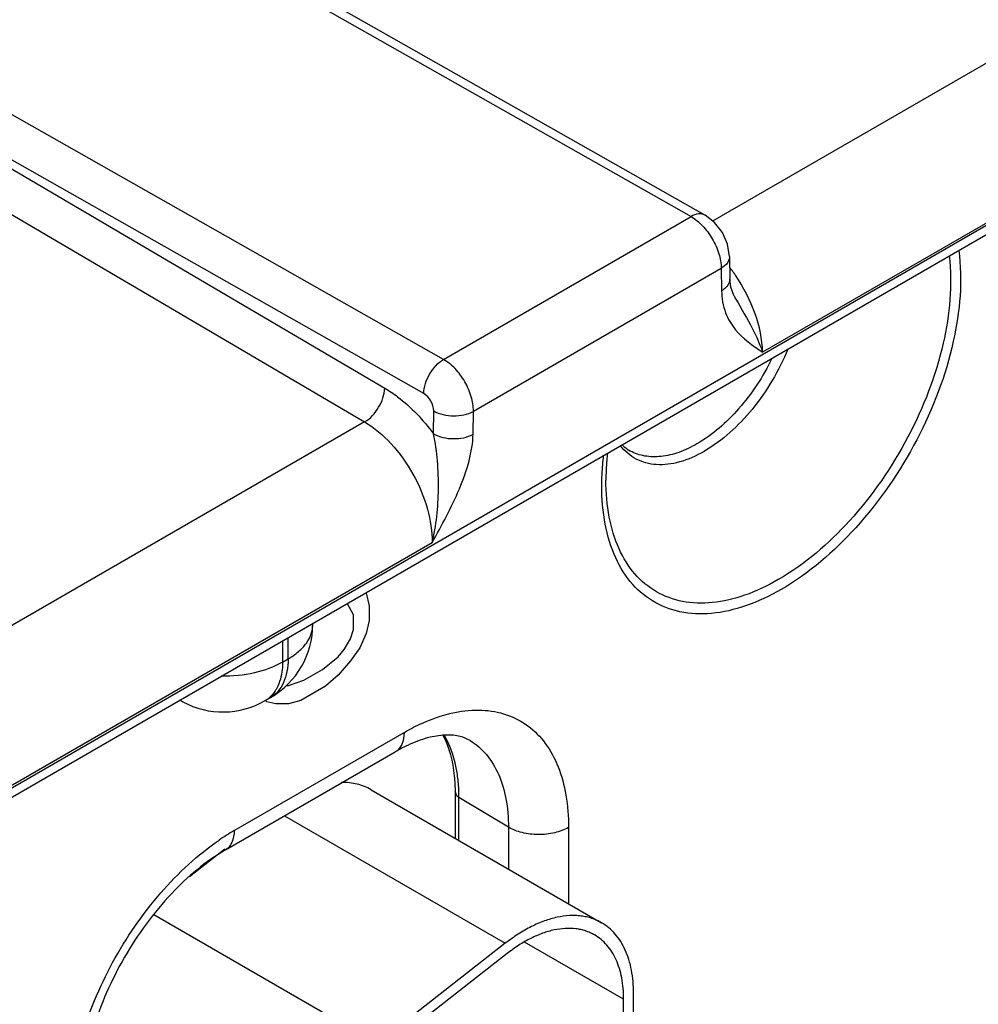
# Model space of a CAD drawing. Header units: inches. Extents: x 0 to 34, y 0 to 22.
# Tile 24 of 64: x 8.175 to 8.858, y 16.479 to 17.18. Entities that reach past the tile are written whole.
import ezdxf

# ---------------------------------------------------------------- set-up
doc = ezdxf.new("R2010")
doc.units = ezdxf.units.IN
doc.header["$LTSCALE"] = 1.87
doc.header["$MEASUREMENT"] = 0
doc.layers.get('0').update_dxf_attribs({"linetype": 'CONTINUOUS'})
doc.layers.add('03___PRT_ALL_CURVES', color=7, linetype='CONTINUOUS')

msp = doc.modelspace()

# ---------------------------------------------------------------- linework, layer by layer
at = {"color": 7, "linetype": 'CONTINUOUS'}
for p, q in [((10.54773, 18.00641), (7.9525, 16.50795)), ((7.94855, 16.49925), (10.54379, 17.9977)), ((9.07847, 17.27365), (8.66849, 17.03693)), ((8.24631, 17.27092), (8.65308, 17.04008)), ((8.25631, 17.27191), (8.66307, 17.04108)), ((9.12643, 17.18753), (8.70405, 16.94365)), ((8.47699, 16.93841), (8.0701, 17.16918)), ((8.05608, 17.14083), (8.43513, 16.91809)), ((8.46297, 16.91413), (8.05609, 17.1449)), ((8.04182, 17.11669), (8.42086, 16.89395)), ((8.47699, 16.93841), (8.65308, 17.04008)), ((8.68046, 17.01178), (8.6807, 16.99579)), ((8.49827, 16.9015), (8.6746, 17.00331)), ((8.6746, 17.00331), (8.67484, 16.98732)), ((8.68358, 16.98401), (8.68359, 16.98399)), ((8.46974, 16.88551), (8.46998, 16.90178)), ((8.49802, 16.88522), (8.49827, 16.9015)), ((8.42086, 16.89395), (8.01088, 16.65724)), ((8.59253, 16.85245), (8.59253, 16.8525)), ((8.46882, 16.80783), (8.04644, 16.56395)), ((8.38394, 16.74981), (8.38394, 16.75063)), ((8.36243, 16.73821), (8.36243, 16.72304)), ((8.36637, 16.72531), (8.36637, 16.74049)), ((8.36243, 16.72304), (8.36637, 16.72531)), ((8.29159, 16.69469), (8.28924, 16.69595)), ((8.35001, 16.69558), (8.35394, 16.69785)), ((8.32799, 16.6031), (8.4489, 16.67292)), ((8.32177, 16.58937), (8.44269, 16.65919)), ((8.4254, 16.63222), (8.58945, 16.5375)), ((8.48545, 16.59755), (8.48545, 16.63021)), ((8.48798, 16.59609), (8.48798, 16.6266)), ((8.52315, 16.60557), (8.48798, 16.6266)), ((8.36378, 16.61363), (8.52094, 16.52289)), ((8.52315, 16.60557), (8.52315, 16.57578)), ((8.56595, 16.60535), (8.56595, 16.55107)), ((8.32138, 16.58987), (8.29626, 16.57025)), ((8.27077, 16.54343), (8.42973, 16.45165)), ((8.60516, 16.48306), (8.53457, 16.52382)), ((8.52094, 16.52289), (8.42973, 16.45165)), ((8.52217, 16.51555), (8.43095, 16.44432)), ((8.60516, 16.10259), (8.60516, 16.48306)), ((8.61223, 16.10667), (8.61223, 16.48715))]:
    msp.add_line(p, q, dxfattribs=at)
for points in [[(8.68046, 17.01177), (8.6791, 17.02039), (8.67545, 17.02868), (8.66988, 17.03586), (8.66307, 17.04108)], [(8.68359, 16.98399), (8.6832, 16.98474), (8.6814, 16.98976), (8.6807, 16.99579)]]:
    msp.add_lwpolyline(points, dxfattribs=at)
for centre, radius, start, end in [((8.58504, 16.93057), 0.12053, 35.53726, 37.51707), ((8.58365, 16.92957), 0.12225, 34.26466, 35.5389), ((8.32394, 16.74981), 0.06, 300.00168, 359.99859), ((8.30107, 16.71232), 0.02002, 235.03357, 241.71767), ((8.32001, 16.74754), 0.06, 241.72739, 300.00049), ((8.33982, 16.71318), 0.02033, 300.05407, 311.78622), ((8.36587, 16.62666), 0.12211, 359.97001, 3.45161), ((8.41258, 16.45704), 0.16879, 120.07749, 124.36122)]:
    msp.add_arc(centre, radius, start, end, dxfattribs=at)
for points, knots in [([(8.66307, 17.04108), (8.66171, 17.04185), (8.65803, 17.0424), (8.65473, 17.04104), (8.65308, 17.04008)], [0, 0, 0, 0, 0.450552, 1, 1, 1, 1]), ([(8.65308, 17.04008), (8.65611, 17.03836), (8.66186, 17.03358), (8.6686, 17.02449), (8.67323, 17.01416), (8.67458, 17.0068), (8.6746, 17.00331)], [0, 0, 0, 0, 0.236876, 0.49981, 0.762848, 1, 1, 1, 1]), ([(8.84359, 17.01607), (8.84647, 16.99465), (8.84211, 16.9472), (8.81611, 16.87948), (8.77434, 16.81853), (8.73713, 16.78621), (8.71725, 16.77473)], [0, 0, 0, 0, 0.22783, 0.490229, 0.758046, 1, 1, 1, 1]), ([(8.68045, 17.01177), (8.68048, 17.01017), (8.67915, 17.00659), (8.67628, 17.00431), (8.6746, 17.00331)], [0, 0, 0, 0, 0.450437, 1, 1, 1, 1]), ([(8.83676, 17.01213), (8.83929, 16.99156), (8.83481, 16.9462), (8.8097, 16.88154), (8.76968, 16.82344), (8.73415, 16.79265), (8.71518, 16.7817)], [0, 0, 0, 0, 0.228594, 0.49104, 0.758446, 1, 1, 1, 1]), ([(8.6807, 16.99579), (8.68071, 16.99532), (8.68054, 16.99332), (8.67951, 16.99148), (8.67852, 16.99033)], [0, 0, 0, 0, 0.237384, 1, 1, 1, 1]), ([(8.70405, 16.94365), (8.70387, 16.9529), (8.69953, 16.97235), (8.69047, 16.98989), (8.68468, 16.9984)], [0, 0, 0, 0, 0.473369, 1, 1, 1, 1]), ([(8.67852, 16.99033), (8.67828, 16.99004), (8.67718, 16.98889), (8.67589, 16.98794), (8.67484, 16.98732)], [0, 0, 0, 0, 0.234925, 1, 1, 1, 1]), ([(8.67484, 16.98732), (8.67492, 16.98199), (8.67659, 16.972), (8.68603, 16.95587), (8.69704, 16.94833), (8.70405, 16.94365)], [0, 0, 0, 0, 0.290672, 0.540099, 1, 1, 1, 1]), ([(8.68359, 16.98399), (8.68747, 16.97696), (8.69527, 16.96404), (8.70169, 16.95031), (8.70405, 16.94365)], [0, 0, 0, 0, 0.531956, 1, 1, 1, 1]), ([(8.72196, 16.94569), (8.71568, 16.93033), (8.69932, 16.90269), (8.67554, 16.88056), (8.66246, 16.87301)], [0, 0, 0, 0, 0.523377, 1, 1, 1, 1]), ([(8.46297, 16.91413), (8.46301, 16.91895), (8.46627, 16.92843), (8.47285, 16.93602), (8.47699, 16.93841)], [0, 0, 0, 0, 0.501683, 1, 1, 1, 1]), ([(8.49827, 16.9015), (8.49828, 16.905), (8.497, 16.91239), (8.49245, 16.92277), (8.48576, 16.9319), (8.48002, 16.93669), (8.47699, 16.93841)], [0, 0, 0, 0, 0.237856, 0.500921, 0.763485, 1, 1, 1, 1]), ([(8.71066, 16.93905), (8.70439, 16.92622), (8.6893, 16.90323), (8.66853, 16.88482), (8.65734, 16.87835)], [0, 0, 0, 0, 0.525012, 1, 1, 1, 1]), ([(8.42086, 16.89395), (8.42502, 16.89635), (8.43162, 16.90388), (8.43502, 16.91329), (8.43513, 16.91809)], [0, 0, 0, 0, 0.499442, 1, 1, 1, 1]), ([(8.43513, 16.91809), (8.43831, 16.91622), (8.45149, 16.90726), (8.46254, 16.89538), (8.46974, 16.88551)], [0, 0, 0, 0, 0.231863, 1, 1, 1, 1]), ([(8.46998, 16.90178), (8.47002, 16.90423), (8.46842, 16.90906), (8.46509, 16.91294), (8.46297, 16.91413)], [0, 0, 0, 0, 0.501693, 1, 1, 1, 1]), ([(8.46998, 16.90178), (8.47419, 16.89935), (8.48409, 16.89738), (8.49405, 16.89914), (8.49827, 16.90149)], [0, 0, 0, 0, 0.501142, 1, 1, 1, 1]), ([(8.42086, 16.89395), (8.42783, 16.88986), (8.44097, 16.8786), (8.45613, 16.85727), (8.46629, 16.8331), (8.46897, 16.81595), (8.46882, 16.80783)], [0, 0, 0, 0, 0.237012, 0.499142, 0.761736, 1, 1, 1, 1]), ([(8.46882, 16.80783), (8.47037, 16.81402), (8.47261, 16.82682), (8.47368, 16.8464), (8.47295, 16.86609), (8.47129, 16.87919), (8.46974, 16.88551)], [0, 0, 0, 0, 0.244834, 0.496388, 0.7504, 1, 1, 1, 1]), ([(8.46882, 16.80783), (8.47575, 16.82046), (8.48609, 16.83928), (8.49556, 16.86548), (8.49793, 16.87881), (8.49802, 16.88522)], [0, 0, 0, 0, 0.518376, 0.7695, 1, 1, 1, 1]), ([(8.46974, 16.88551), (8.47394, 16.88308), (8.48384, 16.88111), (8.4938, 16.88287), (8.49802, 16.88522)], [0, 0, 0, 0, 0.501141, 1, 1, 1, 1]), ([(8.66246, 16.87301), (8.65693, 16.86981), (8.64595, 16.86486), (8.62896, 16.86249), (8.61364, 16.86643), (8.60595, 16.87311), (8.60296, 16.87697)], [0, 0, 0, 0, 0.293913, 0.548172, 0.775312, 1, 1, 1, 1]), ([(8.60421, 16.87755), (8.60465, 16.87712), (8.60641, 16.8755), (8.60839, 16.87412), (8.60995, 16.87326)], [0, 0, 0, 0, 0.256568, 1, 1, 1, 1]), ([(8.65734, 16.87835), (8.65319, 16.87596), (8.64493, 16.87202), (8.63225, 16.86889), (8.62033, 16.86906), (8.61311, 16.87153), (8.60995, 16.87326)], [0, 0, 0, 0, 0.289375, 0.548749, 0.782251, 1, 1, 1, 1]), ([(8.58965, 16.8525), (8.58968, 16.85395), (8.58989, 16.85985), (8.59039, 16.86575), (8.5909, 16.87018)], [0, 0, 0, 0, 0.245083, 1, 1, 1, 1]), ([(8.59361, 16.8717), (8.59343, 16.87006), (8.59281, 16.86366), (8.59253, 16.85723), (8.59253, 16.85245)], [0, 0, 0, 0, 0.256584, 1, 1, 1, 1]), ([(8.71725, 16.77473), (8.70919, 16.77008), (8.69318, 16.76248), (8.66856, 16.75668), (8.64548, 16.75755), (8.62506, 16.76545), (8.60862, 16.78006), (8.59702, 16.80031), (8.59042, 16.8251), (8.58943, 16.84306), (8.58965, 16.8525)], [0, 0, 0, 0, 0.144213, 0.272948, 0.388618, 0.496845, 0.605651, 0.722853, 0.853646, 1, 1, 1, 1]), ([(8.71518, 16.7817), (8.70756, 16.7773), (8.69243, 16.77009), (8.66916, 16.76448), (8.64732, 16.76503), (8.62788, 16.77207), (8.61205, 16.78538), (8.60064, 16.80401), (8.59387, 16.82696), (8.59253, 16.84366), (8.59253, 16.85245)], [0, 0, 0, 0, 0.14492, 0.274553, 0.391157, 0.50005, 0.608935, 0.725514, 0.855121, 1, 1, 1, 1]), ([(8.36637, 16.72531), (8.369, 16.72683), (8.37378, 16.73012), (8.37949, 16.73612), (8.3831, 16.74276), (8.38394, 16.74752), (8.38394, 16.74981)], [0, 0, 0, 0, 0.28977, 0.549056, 0.782219, 1, 1, 1, 1]), ([(8.36243, 16.72304), (8.35626, 16.71948), (8.34189, 16.71433), (8.32682, 16.71282), (8.31893, 16.7129)], [0, 0, 0, 0, 0.474452, 1, 1, 1, 1]), ([(8.36637, 16.72531), (8.36637, 16.72227), (8.36591, 16.71649), (8.36357, 16.70855), (8.35963, 16.7021), (8.35592, 16.69899), (8.35394, 16.69785)], [0, 0, 0, 0, 0.289772, 0.549059, 0.782222, 1, 1, 1, 1]), ([(8.36243, 16.72304), (8.36243, 16.72128), (8.36214, 16.7149), (8.36053, 16.70846), (8.35832, 16.70438)], [0, 0, 0, 0, 0.274665, 1, 1, 1, 1]), ([(8.35832, 16.70438), (8.35799, 16.70376), (8.35662, 16.70144), (8.35486, 16.69934), (8.35337, 16.69801)], [0, 0, 0, 0, 0.259307, 1, 1, 1, 1]), ([(8.46452, 16.68073), (8.47111, 16.68351), (8.48415, 16.68776), (8.5038, 16.68967), (8.52191, 16.68653), (8.53768, 16.67826), (8.55034, 16.66526), (8.55944, 16.6482), (8.56487, 16.62778), (8.56595, 16.61306), (8.56595, 16.60535)], [0, 0, 0, 0, 0.137308, 0.261281, 0.375291, 0.485003, 0.597298, 0.718312, 0.852018, 1, 1, 1, 1]), ([(8.4489, 16.67292), (8.45019, 16.67367), (8.45528, 16.6765), (8.46053, 16.67904), (8.46452, 16.68073)], [0, 0, 0, 0, 0.256506, 1, 1, 1, 1]), ([(8.4489, 16.67292), (8.4489, 16.67005), (8.44821, 16.66473), (8.44471, 16.66036), (8.44269, 16.65919)], [0, 0, 0, 0, 0.550827, 1, 1, 1, 1]), ([(8.49592, 16.66711), (8.49373, 16.66844), (8.48837, 16.67063), (8.47857, 16.67154), (8.46643, 16.66971), (8.45786, 16.66664), (8.45327, 16.6646)], [0, 0, 0, 0, 0.173626, 0.386201, 0.659232, 1, 1, 1, 1]), ([(8.48545, 16.63021), (8.48545, 16.63415), (8.48481, 16.64813), (8.48138, 16.66224), (8.47659, 16.67112)], [0, 0, 0, 0, 0.2809, 1, 1, 1, 1]), ([(8.48776, 16.63401), (8.48755, 16.63749), (8.48621, 16.65019), (8.48233, 16.66278), (8.47763, 16.67081)], [0, 0, 0, 0, 0.272596, 1, 1, 1, 1]), ([(8.45327, 16.6646), (8.4524, 16.66421), (8.4488, 16.66255), (8.4453, 16.66069), (8.44269, 16.65919)], [0, 0, 0, 0, 0.240085, 1, 1, 1, 1]), ([(8.49592, 16.66711), (8.50027, 16.66447), (8.50839, 16.65739), (8.51701, 16.64293), (8.52215, 16.62521), (8.52315, 16.61233), (8.52315, 16.60557)], [0, 0, 0, 0, 0.217752, 0.451274, 0.710618, 1, 1, 1, 1]), ([(8.42541, 16.63222), (8.42388, 16.6331), (8.42067, 16.63465), (8.41552, 16.63629), (8.41006, 16.63724), (8.40632, 16.6374), (8.40442, 16.63737)], [0, 0, 0, 0, 0.242074, 0.487442, 0.739189, 1, 1, 1, 1]), ([(8.48545, 16.63021), (8.48545, 16.62953), (8.48603, 16.628), (8.48726, 16.62703), (8.48798, 16.6266)], [0, 0, 0, 0, 0.450744, 1, 1, 1, 1]), ([(8.32799, 16.6031), (8.32799, 16.60024), (8.32729, 16.59492), (8.3238, 16.59054), (8.32177, 16.58937)], [0, 0, 0, 0, 0.550827, 1, 1, 1, 1]), ([(8.56595, 16.60535), (8.5629, 16.60359), (8.55581, 16.60104), (8.54448, 16.59985), (8.53319, 16.60114), (8.52615, 16.60377), (8.52315, 16.60557)], [0, 0, 0, 0, 0.237777, 0.501114, 0.763843, 1, 1, 1, 1]), ([(8.21094, 16.40037), (8.21094, 16.41838), (8.2173, 16.45634), (8.23982, 16.51032), (8.27322, 16.55909), (8.30194, 16.58588), (8.31731, 16.59638)], [0, 0, 0, 0, 0.234663, 0.494521, 0.757324, 1, 1, 1, 1]), ([(8.32177, 16.58937), (8.30757, 16.58117), (8.28032, 16.55795), (8.24824, 16.51399), (8.22621, 16.46423), (8.21973, 16.42903), (8.21973, 16.41262)], [0, 0, 0, 0, 0.232885, 0.500006, 0.767124, 1, 1, 1, 1]), ([(8.58945, 16.5375), (8.58835, 16.53814), (8.58607, 16.5393), (8.58247, 16.54068), (8.5787, 16.54171), (8.57477, 16.54238), (8.5707, 16.54269), (8.56501, 16.54261), (8.55759, 16.54157), (8.54851, 16.53891), (8.53925, 16.53487), (8.52994, 16.5295), (8.52393, 16.52522), (8.52094, 16.52289)], [0, 0, 0, 0, 0.051404, 0.103175, 0.15567, 0.209215, 0.264106, 0.320607, 0.439131, 0.566055, 0.701953, 0.84686, 1, 1, 1, 1]), ([(8.58446, 16.52884), (8.58345, 16.52941), (8.58138, 16.53047), (8.57811, 16.53173), (8.57469, 16.53267), (8.56986, 16.53349), (8.56346, 16.53366), (8.55549, 16.53254), (8.54724, 16.53012), (8.53882, 16.52645), (8.53035, 16.52157), (8.52489, 16.51767), (8.52217, 16.51555)], [0, 0, 0, 0, 0.051411, 0.10319, 0.155688, 0.209238, 0.320527, 0.439066, 0.566013, 0.701913, 0.846806, 1, 1, 1, 1]), ([(8.61223, 16.48715), (8.61223, 16.49001), (8.612, 16.4956), (8.6109, 16.50368), (8.60906, 16.51119), (8.60651, 16.51805), (8.60324, 16.52418), (8.5993, 16.52953), (8.59472, 16.53404), (8.59125, 16.53646), (8.58945, 16.5375)], [0, 0, 0, 0, 0.148492, 0.289481, 0.42275, 0.548654, 0.667993, 0.781932, 0.891986, 1, 1, 1, 1]), ([(8.60516, 16.48306), (8.60516, 16.48567), (8.60495, 16.49074), (8.60395, 16.4981), (8.60228, 16.50492), (8.59996, 16.51115), (8.59699, 16.51673), (8.59341, 16.52159), (8.58925, 16.52569), (8.58609, 16.52789), (8.58446, 16.52884)], [0, 0, 0, 0, 0.148528, 0.2895, 0.422737, 0.548641, 0.667994, 0.781939, 0.891988, 1, 1, 1, 1])]:
    msp.add_open_spline(points, degree=3, knots=knots, dxfattribs=at)
at = {"layer": '03___PRT_ALL_CURVES', "color": 40, "linetype": 'CONTINUOUS'}
for p, q in [((8.42185, 16.7721), (8.42406, 16.76296)), ((8.41301, 16.75658), (8.40859, 16.76445)), ((8.42406, 16.76296), (8.42406, 16.75253)), ((8.41301, 16.74615), (8.41301, 16.75658)), ((8.42406, 16.75253), (8.42185, 16.74344)), ((8.4108, 16.73967), (8.41301, 16.74615)), ((8.42185, 16.74344), (8.41743, 16.73307)), ((8.40638, 16.7319), (8.4108, 16.73967)), ((8.40196, 16.72675), (8.40638, 16.7319)), ((8.41743, 16.73307), (8.4108, 16.72403)), ((8.39091, 16.71776), (8.40196, 16.72675)), ((8.4108, 16.72403), (8.40196, 16.71372)), ((8.37765, 16.7101), (8.39091, 16.71776)), ((8.40196, 16.71372), (8.39312, 16.70601)), ((8.36481, 16.70635), (8.3666, 16.70633)), ((8.3666, 16.70633), (8.37765, 16.7101)), ((8.39312, 16.70601), (8.37544, 16.6958)), ((8.35114, 16.69479), (8.35029, 16.69581)), ((8.35777, 16.69341), (8.35114, 16.69479)), ((8.3666, 16.6933), (8.35777, 16.69341)), ((8.37544, 16.6958), (8.3666, 16.6933))]:
    msp.add_line(p, q, dxfattribs=at)

doc.saveas('drawing.dxf')
